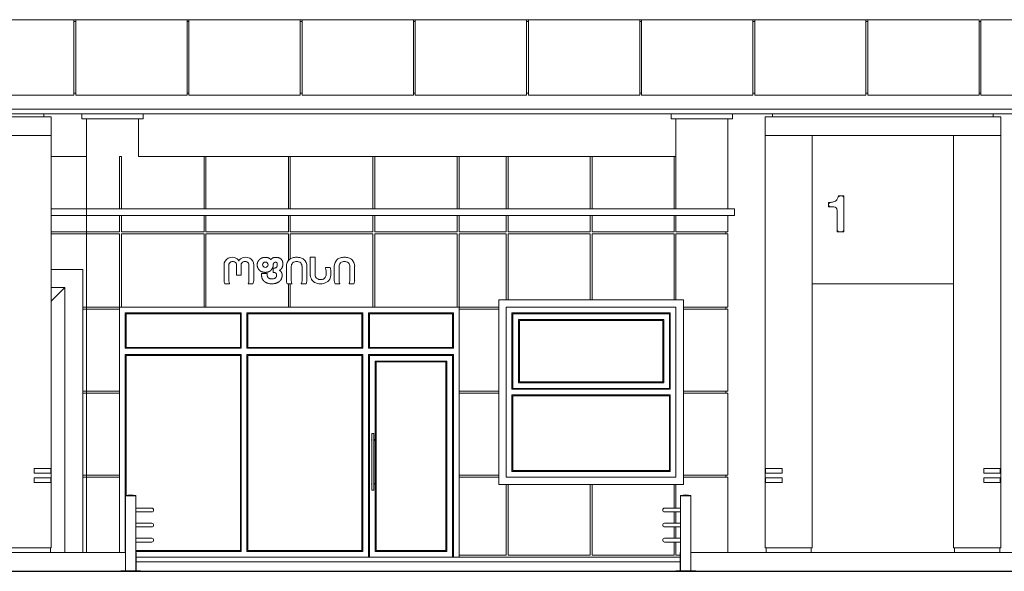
# Model space of a CAD drawing. Header units: feet. Extents: x 1702076 to 1880744, y 4858210 to 4922489.
# Tile 14 of 27: x 1838560 to 1849003, y 4861530 to 4867380. Entities that reach past the tile are written whole.
import ezdxf

# ---------------------------------------------------------------- set-up
doc = ezdxf.new("R2010")
doc.units = ezdxf.units.FT
doc.header["$MEASUREMENT"] = 0

# ---------------------------------------------------------------- blocks, each defined once
blk = doc.blocks.new('A$Cb9313e93')
at = {"color": 0, "linetype": 'Continuous', "lineweight": 0, "extrusion": (0, 1, 0)}
for p, q in [((39688, 5965), (38508, 5965)), ((39688, 5965), (39708, 5965)), ((39688, 5965), (39688, 5165)), ((40888, 5965), (39708, 5965)), ((39708, 5165), (39708, 5965)), ((40888, 5965), (40908, 5965)), ((40888, 5965), (40888, 5165)), ((42088, 5965), (40908, 5965)), ((40908, 5165), (40908, 5965)), ((42088, 5965), (42108, 5965)), ((42088, 5965), (42088, 5165)), ((43288, 5965), (42108, 5965)), ((42108, 5165), (42108, 5965)), ((43308, 5965), (43288, 5965)), ((43288, 5965), (43288, 5165)), ((44488, 5965), (43308, 5965)), ((43308, 5165), (43308, 5965)), ((44508, 5965), (44488, 5965)), ((44488, 5965), (44488, 5165)), ((44508, 5965), (45688, 5965)), ((44508, 5965), (44508, 5165)), ((45708, 5965), (45688, 5965)), ((45688, 5165), (45688, 5965)), ((45708, 5965), (46888, 5965)), ((45708, 5965), (45708, 5165)), ((46908, 5965), (46888, 5965)), ((46888, 5165), (46888, 5965)), ((46908, 5965), (48088, 5965)), ((46908, 5965), (46908, 5165)), ((48108, 5965), (48088, 5965)), ((48088, 5165), (48088, 5965)), ((48108, 5965), (49288, 5965)), ((48108, 5965), (48108, 5165)), ((49288, 5165), (49288, 5965)), ((49308, 5965), (50488, 5965)), ((49308, 5965), (49308, 5165)), ((39708, 5945), (39688, 5945)), ((40908, 5945), (40888, 5945)), ((42108, 5945), (42088, 5945)), ((43308, 5945), (43288, 5945)), ((44508, 5945), (44488, 5945)), ((45688, 5945), (45708, 5945)), ((46888, 5945), (46908, 5945)), ((48088, 5945), (48108, 5945)), ((49288, 5945), (49308, 5945)), ((38508, 5165), (39688, 5165)), ((39688, 5185), (39708, 5185)), ((39708, 5165), (40888, 5165)), ((40888, 5185), (40908, 5185)), ((40908, 5165), (42088, 5165)), ((42088, 5185), (42108, 5185)), ((42108, 5165), (43288, 5165)), ((43288, 5185), (43308, 5185)), ((43308, 5165), (44488, 5165)), ((44508, 5185), (44488, 5185)), ((45688, 5165), (44508, 5165)), ((45708, 5185), (45688, 5185)), ((46888, 5165), (45708, 5165)), ((46908, 5185), (46888, 5185)), ((48088, 5165), (46908, 5165)), ((48108, 5185), (48088, 5185)), ((49288, 5165), (48108, 5165)), ((49308, 5185), (49288, 5185)), ((50488, 5165), (49308, 5165)), ((33248, 5015), (53348, 5015)), ((33248, 5015), (53348, 5015)), ((53348, 4965), (33248, 4965)), ((36948, 4935), (39448, 4935)), ((39368, 4935), (39368, 4965)), ((39448, 4935), (39448, 4735)), ((39773, 4915), (39773, 4965)), ((39773, 4915), (40423, 4915)), ((39823, 3960), (39823, 4915)), ((40373, 4515), (40373, 4915)), ((40423, 4915), (40423, 4965)), ((46023, 4915), (46023, 4965)), ((46673, 4915), (46023, 4915)), ((46073, 4915), (46073, 3960)), ((46623, 3960), (46623, 4915)), ((46673, 4915), (46673, 4965)), ((47018, 4935), (47018, 4735)), ((49518, 4935), (47018, 4935)), ((47098, 4935), (47098, 4965)), ((49438, 4935), (49438, 4965)), ((49518, 4935), (49518, 4735)), ((36948, 4735), (39448, 4735)), ((39448, 4315), (39448, 4735)), ((47018, 4315), (47018, 4735)), ((49518, 4735), (47018, 4735)), ((47518, 4735), (47518, 4315)), ((49018, 4315), (49018, 4735)), ((49518, 4735), (49518, 4315)), ((39448, 4515), (39823, 4515)), ((39823, 3960), (39823, 4515)), ((39823, 4515), (39823, 4515)), ((40173, 3960), (40173, 4515)), ((40173, 4515), (40193, 4515)), ((40193, 3960), (40193, 4515)), ((41068, 4515), (40373, 4515)), ((41068, 4515), (41088, 4515)), ((41068, 3960), (41068, 4515)), ((41963, 4515), (41088, 4515)), ((41088, 4515), (41088, 3960)), ((41963, 4515), (41983, 4515)), ((41963, 3960), (41963, 4515)), ((42858, 4515), (41983, 4515)), ((41983, 4515), (41983, 3960)), ((42858, 4515), (42878, 4515)), ((42858, 3960), (42858, 4515)), ((43753, 4515), (42878, 4515)), ((42878, 4515), (42878, 3960)), ((43753, 4515), (43773, 4515)), ((43753, 3960), (43753, 4515)), ((44273, 4515), (43773, 4515)), ((43773, 4515), (43773, 3960)), ((44273, 4515), (44293, 4515)), ((44273, 3960), (44273, 4515)), ((45163, 4515), (44293, 4515)), ((44293, 4515), (44293, 3960)), ((45163, 4515), (45183, 4515)), ((45163, 3960), (45163, 4515)), ((46053, 4515), (45183, 4515)), ((45183, 4515), (45183, 3960)), ((46053, 4515), (46073, 4515)), ((46053, 3960), (46053, 4515)), ((39448, 4315), (39448, 1205)), ((47018, 4315), (47018, 1205)), ((47518, 4315), (47518, 365)), ((49018, 365), (49018, 4315)), ((49518, 4315), (49518, 1205)), ((47852, 4097), (47796, 4097)), ((47852, 4097), (47842, 4087)), ((47852, 3715), (47852, 4097)), ((47702, 4027), (47691, 4027)), ((47691, 4027), (47701, 4017)), ((47691, 4027), (47691, 3981)), ((47691, 3981), (47701, 3991)), ((47691, 3981), (47746, 3981)), ((39448, 3960), (39823, 3960)), ((39448, 3890), (39823, 3890)), ((39823, 3960), (39823, 3890)), ((46693, 3960), (39823, 3960)), ((39823, 3890), (39823, 3960)), ((39823, 3715), (39823, 3890)), ((46693, 3890), (39823, 3890)), ((39823, 3715), (39823, 3890)), ((40173, 3715), (40173, 3890)), ((40193, 3715), (40193, 3890)), ((41068, 3715), (41068, 3890)), ((41088, 3890), (41088, 3715)), ((41963, 3715), (41963, 3890)), ((41983, 3890), (41983, 3715)), ((42858, 3715), (42858, 3890)), ((42878, 3890), (42878, 3715)), ((43753, 3715), (43753, 3890)), ((43773, 3890), (43773, 3715)), ((44273, 3715), (44273, 3890)), ((44293, 3890), (44293, 3715)), ((45163, 3715), (45163, 3890)), ((45183, 3890), (45183, 3715)), ((46053, 3715), (46053, 3890)), ((46073, 3890), (46073, 3715)), ((46623, 3715), (46623, 3890)), ((46693, 3960), (46693, 3890)), ((47784, 3943), (47784, 3715)), ((39448, 3715), (39823, 3715)), ((39448, 3695), (39823, 3695)), ((39823, 3695), (39823, 3715)), ((39823, 3715), (40173, 3715)), ((39823, 3715), (39823, 3695)), ((40173, 3695), (39823, 3695)), ((39823, 2915), (39823, 3695)), ((39823, 2915), (39823, 3695)), ((40173, 2915), (40173, 3695)), ((40193, 3715), (41068, 3715)), ((40193, 2915), (40193, 3695)), ((41068, 3695), (40193, 3695)), ((41068, 2915), (41068, 3695)), ((41088, 3715), (41963, 3715)), ((41963, 3695), (41088, 3695)), ((41088, 3695), (41088, 2915)), ((41963, 3410), (41963, 3695)), ((41983, 3715), (42858, 3715)), ((41983, 3695), (41983, 3428)), ((42858, 3695), (41983, 3695)), ((42858, 2915), (42858, 3695)), ((42878, 3715), (43753, 3715)), ((43753, 3695), (42878, 3695)), ((42878, 3695), (42878, 2915)), ((43753, 2915), (43753, 3695)), ((43773, 3715), (44273, 3715)), ((43773, 3695), (43773, 2915)), ((44273, 3695), (43773, 3695)), ((44273, 2995), (44273, 3695)), ((44293, 3715), (45163, 3715)), ((45163, 3695), (44293, 3695)), ((44293, 3695), (44293, 2995)), ((45163, 2995), (45163, 3695)), ((45183, 3715), (46053, 3715)), ((45183, 3695), (45183, 2995)), ((46053, 3695), (45183, 3695)), ((46053, 2995), (46053, 3695)), ((46073, 3715), (46623, 3715)), ((46073, 3695), (46073, 2995)), ((46623, 3695), (46073, 3695)), ((46603, 3695), (46603, 3715)), ((46623, 2915), (46623, 3695)), ((47784, 3715), (47794, 3725)), ((47784, 3715), (47852, 3715)), ((47852, 3715), (47842, 3725)), ((39823, 3465), (39823, 3465)), ((41280, 3363), (41280, 3196)), ((41331, 3196), (41331, 3363)), ((41413, 3363), (41413, 3255)), ((41462, 3255), (41462, 3363)), ((41544, 3363), (41544, 3196)), ((41595, 3196), (41595, 3363)), ((41942, 3350), (41942, 3196)), ((41993, 3196), (41993, 3350)), ((42107, 3350), (42107, 3196)), ((42158, 3196), (42158, 3350)), ((42195, 3445), (42195, 3250)), ((42247, 3445), (42195, 3445)), ((42247, 3254), (42247, 3445)), ((42449, 3350), (42449, 3196)), ((42500, 3196), (42500, 3350)), ((42614, 3350), (42614, 3196)), ((42665, 3196), (42665, 3350)), ((39448, 3315), (39783, 3315)), ((39783, 315), (39783, 3315)), ((39823, 3265), (39823, 3265)), ((41413, 3255), (41462, 3255)), ((42404, 3336), (42355, 3336)), ((42362, 3303), (42362, 3254)), ((42412, 3254), (42412, 3303)), ((41288, 3165), (41339, 3165)), ((41536, 3165), (41587, 3165)), ((41950, 3165), (42001, 3165)), ((41963, 2915), (41963, 3165)), ((41983, 3165), (41983, 2915)), ((42099, 3165), (42150, 3165)), ((42457, 3165), (42508, 3165)), ((42606, 3165), (42658, 3165)), ((49018, 3165), (47518, 3165)), ((39448, 3123), (39591, 3123)), ((39448, 2980), (39591, 3123)), ((39591, 315), (39591, 3123)), ((44193, 2995), (44193, 1035)), ((46153, 2995), (44193, 2995)), ((46153, 1035), (46153, 2995)), ((39783, 2915), (39823, 2915)), ((39823, 2895), (39783, 2895)), ((39823, 2895), (39823, 2915)), ((39823, 2915), (40173, 2915)), ((39823, 2915), (39823, 2895)), ((40173, 2895), (39823, 2895)), ((39823, 2025), (39823, 2895)), ((39823, 2025), (39823, 2895)), ((40173, 2915), (40173, 2895)), ((40193, 2915), (40173, 2915)), ((40173, 2025), (40173, 2895)), ((40193, 2915), (41068, 2915)), ((40233, 2855), (41463, 2855)), ((40233, 2480), (40233, 2855)), ((41453, 2845), (40243, 2845)), ((40243, 2845), (40243, 2490)), ((41088, 2915), (41068, 2915)), ((41088, 2915), (41963, 2915)), ((41453, 2490), (41453, 2845)), ((41463, 2855), (41463, 2480)), ((41523, 2855), (42753, 2855)), ((41523, 2480), (41523, 2855)), ((42743, 2845), (41533, 2845)), ((41533, 2845), (41533, 2490)), ((41983, 2915), (41963, 2915)), ((41983, 2915), (42858, 2915)), ((42743, 2490), (42743, 2845)), ((42753, 2855), (42753, 2480)), ((42813, 2480), (42813, 2855)), ((42813, 2855), (43713, 2855)), ((42823, 2845), (42823, 2490)), ((43703, 2845), (42823, 2845)), ((42878, 2915), (42858, 2915)), ((42878, 2915), (43753, 2915)), ((43703, 2490), (43703, 2845)), ((43713, 2855), (43713, 2480)), ((43773, 2915), (43753, 2915)), ((43773, 2895), (43773, 2915)), ((43773, 2915), (44193, 2915)), ((43773, 2895), (43773, 2025)), ((44193, 2895), (43773, 2895)), ((44273, 1115), (44273, 2915)), ((44273, 2915), (46073, 2915)), ((44333, 2045), (44333, 2855)), ((44333, 2855), (46013, 2855)), ((44343, 2845), (44343, 2055)), ((46003, 2845), (44343, 2845)), ((46003, 2055), (46003, 2845)), ((46013, 2855), (46013, 2045)), ((46073, 2915), (46073, 1115)), ((46153, 2915), (46623, 2915)), ((46623, 2895), (46153, 2895)), ((46603, 2895), (46603, 2915)), ((46623, 2025), (46623, 2895)), ((44403, 2115), (44403, 2785)), ((44403, 2785), (45943, 2785)), ((44413, 2775), (44413, 2125)), ((45933, 2775), (44413, 2775)), ((45933, 2125), (45933, 2775)), ((45943, 2785), (45943, 2115)), ((41463, 2480), (40233, 2480)), ((40233, 325), (40233, 2415)), ((40233, 2415), (41463, 2415)), ((40243, 2490), (41453, 2490)), ((40243, 2405), (40243, 920)), ((41453, 2405), (40243, 2405)), ((41453, 335), (41453, 2405)), ((41463, 2415), (41463, 325)), ((42753, 2480), (41523, 2480)), ((41523, 325), (41523, 2415)), ((41523, 2415), (42753, 2415)), ((41533, 2490), (42743, 2490)), ((41533, 2405), (41533, 335)), ((42743, 2405), (41533, 2405)), ((42743, 335), (42743, 2405)), ((42753, 2415), (42753, 325)), ((43713, 2480), (42813, 2480)), ((42813, 265), (42813, 2415)), ((42813, 2415), (43713, 2415)), ((42823, 2490), (43703, 2490)), ((42823, 2405), (42823, 265)), ((43703, 2405), (42823, 2405)), ((43703, 265), (43703, 2405)), ((43713, 2415), (43713, 265)), ((42883, 325), (42883, 2345)), ((42883, 2345), (43643, 2345)), ((42893, 2335), (42893, 335)), ((43633, 2335), (42893, 2335)), ((43633, 335), (43633, 2335)), ((43643, 2345), (43643, 325)), ((45943, 2115), (44403, 2115)), ((44413, 2125), (45933, 2125)), ((39783, 2025), (39823, 2025)), ((39823, 2005), (39783, 2005)), ((39823, 2025), (40173, 2025)), ((39823, 2005), (39823, 2025)), ((39823, 2025), (39823, 2005)), ((40173, 2005), (39823, 2005)), ((39823, 1135), (39823, 2005)), ((39823, 1135), (39823, 2005)), ((40173, 2025), (40173, 2005)), ((40173, 1135), (40173, 2005)), ((43773, 2005), (43773, 2025)), ((43773, 2025), (44193, 2025)), ((43773, 2005), (43773, 1135)), ((44193, 2005), (43773, 2005)), ((46013, 2045), (44333, 2045)), ((44333, 1175), (44333, 1985)), ((44333, 1985), (46013, 1985)), ((44343, 2055), (46003, 2055)), ((46013, 1985), (46013, 1175)), ((46153, 2025), (46623, 2025)), ((46623, 2005), (46153, 2005)), ((46603, 2005), (46603, 2025)), ((46623, 1135), (46623, 2005)), ((44343, 1975), (44343, 1185)), ((46003, 1975), (44343, 1975)), ((46003, 1185), (46003, 1975)), ((42848, 1575), (42867, 1575)), ((42848, 976), (42848, 1574)), ((42868, 976), (42868, 1574)), ((39268, 1155), (39268, 1205)), ((39268, 1205), (39448, 1205)), ((39448, 1155), (39268, 1155)), ((39443, 1205), (39443, 1155)), ((39448, 1205), (39448, 1155)), ((39448, 1155), (39448, 1105)), ((46013, 1175), (44333, 1175)), ((44343, 1185), (46003, 1185)), ((47018, 1205), (47018, 1155)), ((47198, 1205), (47018, 1205)), ((47018, 1155), (47018, 1105)), ((47018, 1155), (47198, 1155)), ((47023, 1205), (47023, 1155)), ((47198, 1155), (47198, 1205)), ((49338, 1155), (49338, 1205)), ((49518, 1205), (49338, 1205)), ((49338, 1155), (49518, 1155)), ((49513, 1205), (49513, 1155)), ((49518, 1155), (49518, 1205)), ((49518, 1155), (49518, 1105)), ((39268, 1055), (39268, 1105)), ((39268, 1105), (39448, 1105)), ((39448, 1055), (39268, 1055)), ((39443, 1105), (39443, 1055)), ((39448, 1105), (39448, 1055)), ((39448, 1055), (39448, 365)), ((39783, 1135), (39823, 1135)), ((39823, 1115), (39783, 1115)), ((39823, 1135), (40173, 1135)), ((39823, 1115), (39823, 1135)), ((39823, 1135), (39823, 1115)), ((40173, 1115), (39823, 1115)), ((39823, 315), (39823, 1115)), ((39823, 315), (39823, 1115)), ((40173, 1135), (40173, 1115)), ((40173, 315), (40173, 1115)), ((43773, 1115), (43773, 1135)), ((43773, 1135), (44193, 1135)), ((43773, 1115), (43773, 285)), ((44193, 1115), (43773, 1115)), ((46073, 1115), (44273, 1115)), ((46153, 1135), (46623, 1135)), ((46623, 1115), (46153, 1115)), ((46603, 1115), (46603, 1135)), ((46623, 315), (46623, 1115)), ((47018, 1105), (47018, 1055)), ((47198, 1105), (47018, 1105)), ((47018, 1055), (47018, 365)), ((47018, 1055), (47198, 1055)), ((47023, 1105), (47023, 1055)), ((47198, 1055), (47198, 1105)), ((49338, 1105), (49338, 1055)), ((49518, 1105), (49338, 1105)), ((49338, 1055), (49518, 1055)), ((49513, 1105), (49513, 1055)), ((49518, 1055), (49518, 1105)), ((49518, 1055), (49518, 365)), ((42848, 975), (42867, 975)), ((44193, 1035), (46153, 1035)), ((44273, 285), (44273, 1035)), ((44293, 1035), (44293, 285)), ((45163, 285), (45163, 1035)), ((45183, 1035), (45183, 285)), ((46053, 785), (46053, 1035)), ((46073, 1035), (46073, 785)), ((40234, 918), (40344, 918)), ((40234, 918), (40234, 917)), ((40234, 917), (40344, 917)), ((40234, 915), (40250, 915)), ((40234, 915), (40234, 120)), ((40237, 917), (40237, 915)), ((40250, 915), (40344, 915)), ((40341, 917), (40341, 915)), ((40344, 918), (40344, 917)), ((40344, 915), (40344, 120)), ((46232, 918), (46122, 918)), ((46122, 917), (46122, 918)), ((46232, 917), (46122, 917)), ((46216, 915), (46122, 915)), ((46122, 120), (46122, 915)), ((46125, 915), (46125, 917)), ((46232, 915), (46216, 915)), ((46229, 915), (46229, 917)), ((46232, 917), (46232, 918)), ((46232, 120), (46232, 915)), ((40513, 785), (40344, 785)), ((40344, 745), (40513, 745)), ((46122, 785), (45953, 785)), ((45953, 745), (46122, 745)), ((46053, 625), (46053, 745)), ((46073, 745), (46073, 625)), ((40513, 625), (40344, 625)), ((40344, 585), (40513, 585)), ((46122, 625), (45953, 625)), ((45953, 585), (46122, 585)), ((46053, 465), (46053, 585)), ((46073, 585), (46073, 465)), ((40513, 465), (40344, 465)), ((40344, 425), (40513, 425)), ((46122, 465), (45953, 465)), ((45953, 425), (46122, 425)), ((46053, 285), (46053, 425)), ((46073, 425), (46073, 285)), ((36648, 315), (39748, 315)), ((39448, 365), (38948, 365)), ((39438, 315), (39438, 365)), ((40234, 315), (39748, 315)), ((40234, 325), (40233, 325)), ((40344, 335), (41453, 335)), ((41463, 325), (40344, 325)), ((40348, 315), (40344, 315)), ((40348, 120), (40348, 315)), ((42753, 325), (41523, 325)), ((41533, 335), (42743, 335)), ((43643, 325), (42883, 325)), ((42893, 335), (43633, 335)), ((46118, 315), (46122, 315)), ((46118, 315), (46118, 120)), ((46232, 315), (46718, 315)), ((49818, 315), (46718, 315)), ((47518, 365), (47018, 365)), ((47028, 315), (47028, 365)), ((47508, 315), (47508, 365)), ((49518, 365), (49018, 365)), ((49028, 315), (49028, 365)), ((49508, 315), (49508, 365)), ((40348, 265), (46118, 265)), ((40348, 215), (46118, 215)), ((43773, 265), (43773, 285)), ((43773, 285), (44273, 285)), ((44293, 285), (45163, 285)), ((45183, 285), (46053, 285)), ((46073, 285), (46118, 285)), ((36648, 115), (39748, 115)), ((40184, 115), (39748, 115)), ((40394, 120), (40184, 120)), ((40184, 115), (40184, 120)), ((40394, 115), (40184, 115)), ((40394, 115), (40394, 120)), ((40394, 115), (46072, 115)), ((46072, 120), (46282, 120)), ((46072, 120), (46072, 115)), ((46072, 115), (46282, 115)), ((46282, 120), (46282, 115)), ((46282, 115), (46718, 115)), ((49818, 115), (46718, 115))]:
    blk.add_line(p, q, dxfattribs=at)
at = {"color": 0, "linetype": 'Continuous', "lineweight": 0, "extrusion": (0, 0, -1)}
blk.add_circle((-41718, 3366), 28.7, dxfattribs=at)
for centre, radius, start, end in [((-47723, 4103), 73.7, 185.0063, 253.9286), ((-47702, 4174), 147, 253.9286, 270), ((-47746, 3943), 37.5, 90, 180), ((-41367, 3364), 36.2, 358.5552, 66.081), ((-41372, 3353), 48.5, 66.081, 113.919), ((-41376, 3364), 37.3, 116.1779, 180.7798), ((-41499, 3364), 37.3, 359.2202, 63.8221), ((-41503, 3353), 48.5, 66.081, 113.919), ((-41508, 3364), 36.2, 113.919, 181.4448), ((-42042, 3351), 48.6, 358.3168, 43.6773), ((-42040, 3351), 48, 45.4377, 78.2024), ((-42049, 3299), 101, 79.19, 90.4648), ((-42051, 3299), 101, 89.5352, 100.81), ((-42060, 3351), 48, 101.7976, 134.5623), ((-42058, 3351), 48.6, 136.3227, 181.6832), ((-42549, 3351), 48.6, 358.3168, 43.6773), ((-42547, 3351), 48, 45.4377, 78.2024), ((-42557, 3299), 101, 79.19, 90.4648), ((-42558, 3299), 101, 89.5352, 100.81), ((-42567, 3351), 48, 101.7976, 134.5623), ((-42566, 3351), 48.6, 136.3227, 181.6832), ((-42289, 3254), 42, 310.9322, 359.9605), ((-42315, 3258), 47.4, 183.9964, 227.4902), ((-42259, 3298), 103, 158.5962, 177.2164), ((-41394, 3196), 63.3, 330.9965, 0.0133), ((-41480, 3196), 63.3, 179.9867, 209.0035), ((-42056, 3196), 63.3, 330.9965, 0.0133), ((-42044, 3196), 63.3, 179.9867, 209.0035), ((-42297, 3266), 56.2, 280.2993, 309.7954), ((-42303, 3311), 102, 260.8559, 279.1441), ((-42310, 3267), 57.5, 231.0012, 261.0375), ((-42564, 3196), 63.3, 330.9965, 0.0133), ((-42551, 3196), 63.3, 179.9867, 209.0035), ((-42848, 1574), 0.667, 0, 90), ((-42867, 1574), 0.667, 90, 180), ((-42858, 1042), 13.3, 318.5904, 41.4096), ((-42858, 1042), 13.3, 138.5904, 180), ((-42848, 976), 0.667, 270, 0), ((-42867, 976), 0.667, 180, 270), ((-42858, 1042), 13.3, 180, 221.4096), ((-40289, 741), 185, 72.7047, 107.2953), ((-46177, 741), 185, 72.7047, 107.2953), ((-40513, 765), 20, 90, 270), ((-45953, 765), 20, 270, 90), ((-40513, 605), 20, 90, 270), ((-45953, 605), 20, 270, 90), ((-40513, 445), 20, 90, 270), ((-45953, 445), 20, 270, 90)]:
    blk.add_arc(centre, radius, start, end, dxfattribs=at)
at = {"color": 0, "linetype": 'Continuous', "lineweight": 0}
for centre, radius, start, end in [((41359, 3365), 78.8, 117.743, 181.4524), ((41366, 3344), 101, 62.3417, 115.6282), ((41388, 3387), 52.5, 20.1503, 62.3417), ((41487, 3387), 52.5, 117.6583, 159.8497), ((41509, 3344), 101, 64.3718, 117.6583), ((41516, 3365), 78.8, 358.5476, 62.257), ((42035, 3351), 93.6, 131.4001, 180.7368), ((42033, 3353), 90.7, 106.5035, 130.5704), ((42050, 3273), 172, 89.8815, 104.4166), ((42050, 3273), 172, 75.5834, 90.1185), ((42068, 3353), 90.7, 49.4296, 73.4965), ((42065, 3351), 93.6, 359.2632, 48.5999), ((42543, 3351), 93.6, 131.4001, 180.7368), ((42540, 3353), 90.7, 106.5035, 130.5704), ((42557, 3273), 172, 89.8815, 104.4166), ((42558, 3273), 172, 75.5834, 90.1185), ((42575, 3353), 90.7, 49.4296, 73.4965), ((42572, 3351), 93.6, 359.2632, 48.5999), ((42291, 3260), 96.2, 185.8974, 219.5566), ((42326, 3255), 86, 319.6655, 359.4855), ((42341, 3303), 71.1, 0, 27.2667), ((41355, 3199), 75.4, 181.6323, 206.5631), ((41519, 3199), 75.4, 333.4369, 358.3677), ((42017, 3199), 75.4, 181.6323, 206.5631), ((42083, 3199), 75.4, 333.4369, 358.3677), ((42291, 3268), 102, 222.9621, 257.536), ((42304, 3331), 167, 258.0221, 282.2436), ((42317, 3267), 101, 282.6796, 317.7905), ((42525, 3199), 75.4, 181.6323, 206.5631), ((42590, 3199), 75.4, 333.4369, 358.3677), ((42858, 1508), 13.3, 138.5904, 221.4096), ((42858, 1508), 13.3, 0, 41.4096), ((42858, 1508), 13.3, 318.5904, 0)]:
    blk.add_arc(centre, radius, start, end, dxfattribs=at)
blk.add_open_spline([(47805, 4087), (47805, 4087), (47805, 4087), (47804, 4088), (47803, 4089), (47801, 4091), (47801, 4092), (47799, 4093), (47798, 4094), (47797, 4096), (47797, 4096), (47796, 4097), (47796, 4097), (47796, 4097)], degree=3, knots=[-0.005663, -0.005663, -0.005663, -0.005663, 0, 0, 3.935442, 3.935442, 7.779508, 7.779508, 12.097227, 12.097227, 15.424738, 15.424738, 18.36786, 18.36786, 18.36786, 18.36786], dxfattribs=at)
for points, weights, knots in [([(41664, 3428), (41651, 3418), (41643, 3405), (41618, 3364), (41643, 3324)], [1, 0.981091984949, 1, 0.851227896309, 1], [25.711352, 25.711352, 25.711352, 26.100894, 26.100894, 27.205846, 27.205846, 27.205846]), ([(41776, 3420), (41762, 3437), (41740, 3442), (41718, 3447), (41695, 3442)], [1, 0.945522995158, 1, 0.97614361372, 1], [24.189703, 24.189703, 24.189703, 24.852901, 24.852901, 25.290639, 25.290639, 25.290639]), ([(41746, 3289), (41762, 3294), (41775, 3305), (41795, 3324), (41801, 3350), (41802, 3359), (41802, 3368), (41802, 3380), (41811, 3387), (41824, 3398), (41837, 3389), (41844, 3385), (41844, 3377), (41844, 3368), (41844, 3360), (41844, 3331), (41815, 3330)], [1, 0.971755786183, 1, 0.950980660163, 1, 0.994247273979, 1, 0.905108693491, 1, 0.802231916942, 1, 0.884127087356, 1, 0.999738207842, 1, 0.723100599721, 1], [0, 0, 0, 0.476472, 0.476472, 1.105281, 1.105281, 1.319911, 1.319911, 2.198233, 2.198233, 3.477777, 3.477777, 4.450125, 4.450125, 4.49589, 4.49589, 6.020921, 6.020921, 6.020921]), ([(41893, 3417), (41880, 3436), (41856, 3441), (41838, 3445), (41820, 3444), (41792, 3443), (41776, 3420)], [1, 0.927406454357, 1, 0.9921264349, 1, 0.899572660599, 1], [22.267795, 22.267795, 22.267795, 23.03455, 23.03455, 23.28569, 23.28569, 24.189703, 24.189703, 24.189703]), ([(41868, 3307), (41884, 3315), (41893, 3331), (41918, 3374), (41893, 3417)], [1, 0.964869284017, 1, 0.858827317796, 1], [20.660452, 20.660452, 20.660452, 21.192154, 21.192154, 22.267795, 22.267795, 22.267795]), ([(41681, 3229), (41694, 3186), (41737, 3172), (41791, 3153), (41844, 3175), (41872, 3186), (41886, 3212), (41891, 3220), (41893, 3229), (41899, 3253), (41893, 3277)], [1, 0.892198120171, 1, 0.936110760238, 1, 0.946136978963, 1, 0.989407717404, 1, 0.973109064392, 1], [16.827045, 16.827045, 16.827045, 17.76426, 17.76426, 18.483044, 18.483044, 19.14246, 19.14246, 19.433816, 19.433816, 19.89868, 19.89868, 19.89868]), ([(41800, 3284), (41806, 3284), (41811, 3284), (41833, 3284), (41837, 3263), (41838, 3254), (41837, 3245), (41834, 3232), (41822, 3225), (41787, 3205), (41752, 3225)], [1, 1, 1, 0.770680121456, 1, 0.982188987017, 1, 0.908131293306, 1, 0.868918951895, 1], [8.020921, 8.020921, 8.020921, 9.020921, 9.020921, 10.402698, 10.402698, 10.780737, 10.780737, 11.644731, 11.644731, 12.680296, 12.680296, 12.680296])]:
    blk.add_rational_spline(points, weights, degree=2, knots=knots, dxfattribs=at)
for points, weights in [([(41695, 3442), (41678, 3438), (41664, 3428)], [1, 0.977956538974, 1]), ([(41643, 3324), (41660, 3294), (41694, 3288)], [1, 0.915002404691, 1]), ([(41678, 3264), (41678, 3246), (41681, 3229)], [1, 0.993134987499, 1]), ([(41694, 3288), (41720, 3282), (41746, 3289)], [1, 0.973604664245, 1]), ([(41752, 3225), (41737, 3237), (41737, 3257)], [1, 0.897762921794, 1]), ([(41893, 3277), (41886, 3297), (41868, 3307)], [1, 0.928335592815, 1])]:
    blk.add_rational_spline(points, weights, degree=2, dxfattribs=at)
for points in [[(41737, 3272), (41707, 3272), (41678, 3272)], [(41678, 3272), (41678, 3268), (41678, 3264)], [(41737, 3257), (41737, 3264), (41737, 3272)], [(41815, 3330), (41807, 3330), (41800, 3330)], [(41800, 3330), (41800, 3307), (41800, 3284)]]:
    blk.add_open_spline(points, degree=2, dxfattribs=at)

msp = doc.modelspace()

# ---------------------------------------------------------------- linework, layer by layer
at = {"lineweight": 30}
msp.add_lwpolyline([(1831210, 4861530.3), (1854280, 4861530.3)], dxfattribs=at)

# ---------------------------------------------------------------- block references
at = {"lineweight": 5}
msp.add_blockref('A$Cb9313e93', (1799447.3, 4861415.4), dxfattribs=at)

doc.saveas('drawing.dxf')
